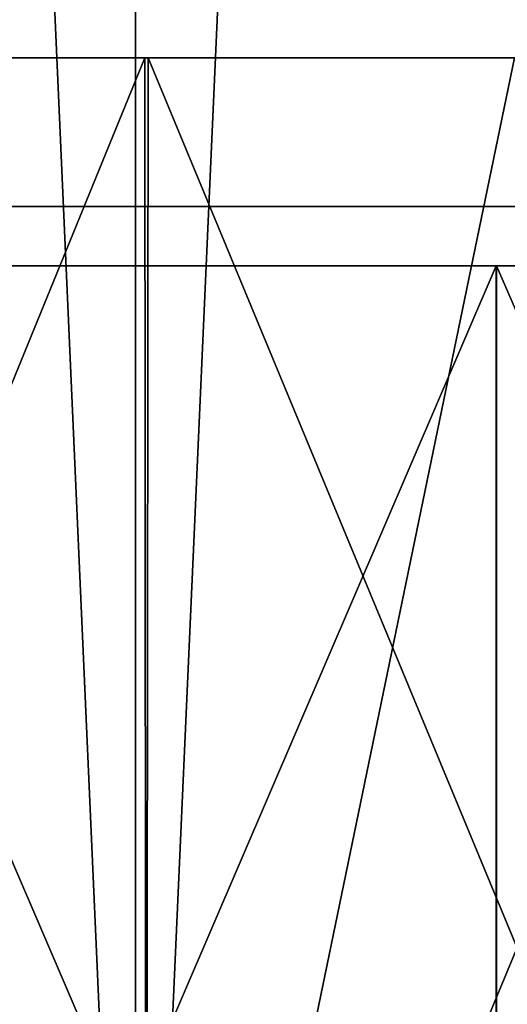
# Model space of a CAD drawing. Header units: millimetres. Extents: x -47 to 51, y -73 to 34.
# Tile 13 of 113: x -10.54 to -8.9, y -69.69 to -66.37. Entities that reach past the tile are written whole.
import ezdxf

# ---------------------------------------------------------------- set-up
doc = ezdxf.new("R2010")
doc.units = ezdxf.units.MM
doc.header["$LTSCALE"] = 65.185185
for name, color, linetype in [('154', 7, 'CONTINUOUS'), ('155', 7, 'CONTINUOUS'), ('159', 7, 'CONTINUOUS'), ('161', 7, 'CONTINUOUS'), ('162', 7, 'CONTINUOUS'), ('179', 7, 'CONTINUOUS'), ('180', 7, 'CONTINUOUS'), ('181', 7, 'CONTINUOUS'), ('182', 7, 'CONTINUOUS'), ('194', 7, 'CONTINUOUS'), ('195', 7, 'CONTINUOUS'), ('210', 7, 'CONTINUOUS'), ('211', 7, 'CONTINUOUS'), ('212', 7, 'CONTINUOUS')]:
    doc.layers.add(name, color=color, linetype=linetype)

msp = doc.modelspace()

# ---------------------------------------------------------------- linework, layer by layer
at = {"layer": '154', "linetype": 'Continuous'}
for points in [[(-12.5583, -66.5, -40.3404), (-10.105, -66.5, -41.0234), (-11.351, -66.5, 40.6965), (-12.5583, -66.5, -40.3404)], [(-11.351, -66.5, 40.6965), (-10.105, -66.5, -41.0234), (-10.1165, -66.5, 41.0206), (-11.351, -66.5, 40.6965)], [(-10.1165, -66.5, 41.0206), (-10.105, -66.5, -41.0234), (-8.8705, -66.5, 41.3078), (-10.1165, -66.5, 41.0206)], [(-10.105, -66.5, -41.0234), (-7.6079, -66.5, -41.5591), (-8.8705, -66.5, 41.3078), (-10.105, -66.5, -41.0234)]]:
    msp.add_3dface(points, dxfattribs=at)
at = {"layer": '155', "linetype": 'Continuous'}
for points in [[(-10.1111, -72.5, -41.0223), (-12.5583, -66.5, -40.3404), (-12.5695, -72.5, -40.337), (-10.1111, -72.5, -41.0223)], [(-10.105, -66.5, -41.0234), (-12.5583, -66.5, -40.3404), (-10.1111, -72.5, -41.0223), (-10.105, -66.5, -41.0234)], [(-7.6158, -72.5, -41.5579), (-10.105, -66.5, -41.0234), (-10.1111, -72.5, -41.0223), (-7.6158, -72.5, -41.5579)], [(-7.6079, -66.5, -41.5591), (-10.105, -66.5, -41.0234), (-7.6158, -72.5, -41.5579), (-7.6079, -66.5, -41.5591)]]:
    msp.add_3dface(points, dxfattribs=at)
at = {"layer": '159', "linetype": 'Continuous'}
for points in [[(-11.351, -66.5, 40.6965), (-10.1165, -66.5, 41.0206), (-12.5695, -72.5, 40.337), (-11.351, -66.5, 40.6965)], [(-10.1165, -66.5, 41.0206), (-10.1111, -72.5, 41.0223), (-12.5695, -72.5, 40.337), (-10.1165, -66.5, 41.0206)], [(-10.1165, -66.5, 41.0206), (-8.8705, -66.5, 41.3078), (-10.1111, -72.5, 41.0223), (-10.1165, -66.5, 41.0206)], [(-8.8705, -66.5, 41.3078), (-7.6166, -66.5, 41.5575), (-10.1111, -72.5, 41.0223), (-8.8705, -66.5, 41.3078)], [(-7.6166, -66.5, 41.5575), (-7.6158, -72.5, 41.5579), (-10.1111, -72.5, 41.0223), (-7.6166, -66.5, 41.5575)]]:
    msp.add_3dface(points, dxfattribs=at)
at = {"layer": '161', "linetype": 'Continuous'}
for points in [[(-12.6193, -72.5, 42.1515), (-10.1471, -72.5, 42.814), (-12.6193, -16.5, 42.1515), (-12.6193, -72.5, 42.1515)], [(-12.6193, -16.5, 42.1515), (-10.1471, -72.5, 42.814), (-10.1471, -16.5, 42.814), (-12.6193, -16.5, 42.1515)], [(-10.1471, -72.5, 42.814), (-7.6405, -72.5, 43.3315), (-10.1471, -16.5, 42.814), (-10.1471, -72.5, 42.814)], [(-10.1471, -16.5, 42.814), (-7.6405, -72.5, 43.3315), (-7.6405, -16.5, 43.3315), (-10.1471, -16.5, 42.814)]]:
    msp.add_3dface(points, dxfattribs=at)
at = {"layer": '162', "linetype": 'Continuous'}
for points in [[(-12.6193, -16.5, -42.1515), (-10.1471, -16.5, -42.814), (-12.6193, -72.5, -42.1515), (-12.6193, -16.5, -42.1515)], [(-12.6193, -72.5, -42.1515), (-10.1471, -16.5, -42.814), (-10.1471, -72.5, -42.814), (-12.6193, -72.5, -42.1515)], [(-10.1471, -16.5, -42.814), (-7.6405, -16.5, -43.3315), (-10.1471, -72.5, -42.814), (-10.1471, -16.5, -42.814)], [(-10.1471, -72.5, -42.814), (-7.6405, -16.5, -43.3315), (-7.6405, -72.5, -43.3315), (-10.1471, -72.5, -42.814)]]:
    msp.add_3dface(points, dxfattribs=at)
at = {"layer": '179', "linetype": 'Continuous'}
for points in [[(-9.888, -67, -30.434), (-11.9867, -67, -29.6702), (-11.9855, -67, 29.6707), (-9.888, -67, -30.434)], [(-9.8873, -67, 30.4342), (-9.888, -67, -30.434), (-11.9855, -67, 29.6707), (-9.8873, -67, 30.4342)], [(-7.7411, -67, -31.0495), (-9.888, -67, -30.434), (-7.7414, -67, 31.0495), (-7.7411, -67, -31.0495)], [(-7.7414, -67, 31.0495), (-9.888, -67, -30.434), (-9.8873, -67, 30.4342), (-7.7414, -67, 31.0495)]]:
    msp.add_3dface(points, dxfattribs=at)
at = {"layer": '180', "color": 252, "linetype": 'Continuous', "true_color": 0x969696}
for points in [[(-9.888, -67.2, 30.434), (-11.9867, -67.2, 29.6702), (-10.2888, -67.2, 37.2031), (-9.888, -67.2, 30.434)], [(-10.2888, -67.2, 37.2031), (-11.9867, -67.2, 29.6702), (-10.8388, -67.2, 37.0355), (-10.2888, -67.2, 37.2031)], [(-11.9855, -67.2, -29.6707), (-9.8873, -67.2, -30.4342), (-11.6857, -67.2, -35.5969), (-11.9855, -67.2, -29.6707)], [(-11.6857, -67.2, -35.5969), (-9.8873, -67.2, -30.4342), (-11.1935, -67.2, -35.7601), (-11.6857, -67.2, -35.5969)], [(-8.9325, -67.2, -40.7832), (-11.4263, -67.2, -40.156), (-9.4943, -67.2, -39.3719), (-8.9325, -67.2, -40.7832)], [(-9.4943, -67.2, -39.3719), (-11.4263, -67.2, -40.156), (-9.8645, -67.2, -39.2808), (-9.4943, -67.2, -39.3719)], [(-11.4263, -67.2, -40.156), (-10.5131, -67.2, -38.5986), (-9.8645, -67.2, -39.2808), (-11.4263, -67.2, -40.156)], [(-10.5131, -67.2, -38.5986), (-11.4263, -67.2, -40.156), (-10.5984, -67.2, -38.7063), (-10.5131, -67.2, -38.5986)], [(-11.4249, -67.2, 40.1564), (-8.9314, -67.2, 40.7835), (-11.3632, -67.2, 39.0087), (-11.4249, -67.2, 40.1564)], [(-11.3632, -67.2, 39.0087), (-8.9314, -67.2, 40.7835), (-11.2905, -67.2, 39.027), (-11.3632, -67.2, 39.0087)], [(-11.3129, -67.2, 38.3686), (-10.3913, -67.2, 38.6276), (-10.2888, -67.2, 37.2031), (-11.3129, -67.2, 38.3686)], [(-10.3913, -67.2, 38.6276), (-11.3129, -67.2, 38.3686), (-11.173, -67.2, 38.6412), (-10.3913, -67.2, 38.6276)], [(-11.2905, -67.2, 39.027), (-8.9314, -67.2, 40.7835), (-11.173, -67.2, 38.6412), (-11.2905, -67.2, 39.027)], [(-11.1935, -67.2, -35.7601), (-9.8873, -67.2, -30.4342), (-10.6812, -67.2, -35.9394), (-11.1935, -67.2, -35.7601)], [(-8.9314, -67.2, 40.7835), (-10.3913, -67.2, 38.6276), (-11.173, -67.2, 38.6412), (-8.9314, -67.2, 40.7835)], [(-10.6812, -67.2, -35.9394), (-9.8873, -67.2, -30.4342), (-10.4593, -67.2, -36.0294), (-10.6812, -67.2, -35.9394)], [(-10.4635, -67.2, -37.4813), (-10.5878, -67.2, -37.8466), (-10.4681, -67.2, -36.4051), (-10.4635, -67.2, -37.4813)], [(-10.4681, -67.2, -36.4051), (-10.5878, -67.2, -37.8466), (-10.562, -67.2, -36.3489), (-10.4681, -67.2, -36.4051)], [(-10.423, -67.2, -38.4452), (-9.8645, -67.2, -39.2808), (-10.5131, -67.2, -38.5986), (-10.423, -67.2, -38.4452)], [(-10.402, -67.2, -36.4587), (-10.4635, -67.2, -37.4813), (-10.4681, -67.2, -36.4051), (-10.402, -67.2, -36.4587)], [(-10.3786, -67.2, -37.1994), (-10.4635, -67.2, -37.4813), (-10.402, -67.2, -36.4587), (-10.3786, -67.2, -37.1994)], [(-10.4593, -67.2, -36.0294), (-9.8873, -67.2, -30.4342), (-10.2978, -67.2, -36.1145), (-10.4593, -67.2, -36.0294)], [(-10.2864, -67.2, -38.1385), (-9.8645, -67.2, -39.2808), (-10.423, -67.2, -38.4452), (-10.2864, -67.2, -38.1385)], [(-10.3554, -67.2, -36.5104), (-10.3786, -67.2, -37.1994), (-10.402, -67.2, -36.4587), (-10.3554, -67.2, -36.5104)], [(-10.3913, -67.2, 38.6276), (-8.9314, -67.2, 40.7835), (-9.8834, -67.2, 38.7606), (-10.3913, -67.2, 38.6276)], [(-10.3913, -67.2, 38.6276), (-9.8844, -67.2, 36.6929), (-10.2888, -67.2, 37.2031), (-10.3913, -67.2, 38.6276)], [(-10.3272, -67.2, -36.9978), (-10.3786, -67.2, -37.1994), (-10.3554, -67.2, -36.5104), (-10.3272, -67.2, -36.9978)], [(-10.3229, -67.2, -36.5611), (-10.3272, -67.2, -36.9978), (-10.3554, -67.2, -36.5104), (-10.3229, -67.2, -36.5611)], [(-10.2988, -67.2, -36.8514), (-10.3272, -67.2, -36.9978), (-10.3014, -67.2, -36.6122), (-10.2988, -67.2, -36.8514)], [(-10.3014, -67.2, -36.6122), (-10.3272, -67.2, -36.9978), (-10.3229, -67.2, -36.5611), (-10.3014, -67.2, -36.6122)], [(-10.2893, -67.2, -36.6653), (-10.2988, -67.2, -36.8514), (-10.3014, -67.2, -36.6122), (-10.2893, -67.2, -36.6653)], [(-10.287, -67.2, -36.7433), (-10.2988, -67.2, -36.8514), (-10.2893, -67.2, -36.6653), (-10.287, -67.2, -36.7433)], [(-10.2978, -67.2, -36.1145), (-9.8873, -67.2, -30.4342), (-10.1825, -67.2, -36.193), (-10.2978, -67.2, -36.1145)], [(-9.8844, -67.2, 36.6929), (-9.888, -67.2, 30.434), (-10.2888, -67.2, 37.2031), (-9.8844, -67.2, 36.6929)], [(-10.1524, -67.2, -37.7599), (-9.8645, -67.2, -39.2808), (-10.2864, -67.2, -38.1385), (-10.1524, -67.2, -37.7599)], [(-10.1825, -67.2, -36.193), (-9.8873, -67.2, -30.4342), (-10.0995, -67.2, -36.2659), (-10.1825, -67.2, -36.193)], [(-10.0238, -67.2, -37.3322), (-9.8645, -67.2, -39.2808), (-10.1524, -67.2, -37.7599), (-10.0238, -67.2, -37.3322)], [(-10.0995, -67.2, -36.2659), (-9.8873, -67.2, -30.4342), (-10.0392, -67.2, -36.3352), (-10.0995, -67.2, -36.2659)], [(-10.0392, -67.2, -36.3352), (-9.8873, -67.2, -30.4342), (-9.9957, -67.2, -36.4022), (-10.0392, -67.2, -36.3352)], [(-9.9522, -67.2, -37.0414), (-9.8645, -67.2, -39.2808), (-10.0238, -67.2, -37.3322), (-9.9522, -67.2, -37.0414)], [(-9.9957, -67.2, -36.4022), (-9.8873, -67.2, -30.4342), (-9.9589, -67.2, -36.4841), (-9.9957, -67.2, -36.4022)], [(-9.9589, -67.2, -36.4841), (-9.8873, -67.2, -30.4342), (-9.9323, -67.2, -36.5809), (-9.9589, -67.2, -36.4841)], [(-9.9204, -67.2, -36.8386), (-9.8645, -67.2, -39.2808), (-9.9522, -67.2, -37.0414), (-9.9204, -67.2, -36.8386)], [(-9.9323, -67.2, -36.5809), (-9.8873, -67.2, -30.4342), (-9.9181, -67.2, -36.697), (-9.9323, -67.2, -36.5809)], [(-9.9181, -67.2, -36.697), (-9.8645, -67.2, -39.2808), (-9.9204, -67.2, -36.8386), (-9.9181, -67.2, -36.697)], [(-9.8873, -67.2, -30.4342), (-9.8645, -67.2, -39.2808), (-9.9181, -67.2, -36.697), (-9.8873, -67.2, -30.4342)], [(-7.7411, -67.2, 31.0495), (-9.888, -67.2, 30.434), (-7.8687, -67.2, 37.7797), (-7.7411, -67.2, 31.0495)], [(-7.8687, -67.2, 37.7797), (-9.888, -67.2, 30.434), (-8.0875, -67.2, 37.7147), (-7.8687, -67.2, 37.7797)], [(-8.0875, -67.2, 37.7147), (-9.888, -67.2, 30.434), (-8.4031, -67.2, 37.6387), (-8.0875, -67.2, 37.7147)], [(-8.4031, -67.2, 37.6387), (-9.888, -67.2, 30.434), (-8.6162, -67.2, 37.5992), (-8.4031, -67.2, 37.6387)], [(-8.6162, -67.2, 37.5992), (-9.888, -67.2, 30.434), (-8.7764, -67.2, 37.5827), (-8.6162, -67.2, 37.5992)], [(-8.7764, -67.2, 37.5827), (-9.888, -67.2, 30.434), (-8.895, -67.2, 37.5831), (-8.7764, -67.2, 37.5827)], [(-8.895, -67.2, 37.5831), (-9.888, -67.2, 30.434), (-8.9812, -67.2, 37.5955), (-8.895, -67.2, 37.5831)], [(-8.9812, -67.2, 37.5955), (-9.888, -67.2, 30.434), (-9.0409, -67.2, 37.6156), (-8.9812, -67.2, 37.5955)], [(-9.0409, -67.2, 37.6156), (-9.888, -67.2, 30.434), (-9.0838, -67.2, 37.6404), (-9.0409, -67.2, 37.6156)], [(-9.0838, -67.2, 37.6404), (-9.888, -67.2, 30.434), (-9.1251, -67.2, 37.6752), (-9.0838, -67.2, 37.6404)], [(-9.1251, -67.2, 37.6752), (-9.888, -67.2, 30.434), (-9.1658, -67.2, 37.7235), (-9.1251, -67.2, 37.6752)], [(-9.1658, -67.2, 37.7235), (-9.888, -67.2, 30.434), (-9.2065, -67.2, 37.791), (-9.1658, -67.2, 37.7235)], [(-9.2065, -67.2, 37.791), (-9.888, -67.2, 30.434), (-9.2465, -67.2, 37.8864), (-9.2065, -67.2, 37.791)], [(-9.2465, -67.2, 37.8864), (-9.888, -67.2, 30.434), (-9.3765, -67.2, 36.8259), (-9.2465, -67.2, 37.8864)], [(-9.3765, -67.2, 36.8259), (-9.888, -67.2, 30.434), (-9.8844, -67.2, 36.6929), (-9.3765, -67.2, 36.8259)], [(-9.8873, -67.2, -30.4342), (-7.7414, -67.2, -31.0495), (-9.1475, -67.2, -36.3677), (-9.8873, -67.2, -30.4342)], [(-9.8873, -67.2, -30.4342), (-9.1475, -67.2, -36.3677), (-9.8645, -67.2, -39.2808), (-9.8873, -67.2, -30.4342)], [(-8.9314, -67.2, 40.7835), (-9.4704, -67.2, 38.8739), (-9.8834, -67.2, 38.7606), (-8.9314, -67.2, 40.7835)], [(-9.8834, -67.2, 38.7606), (-9.4704, -67.2, 38.8739), (-9.3765, -67.2, 36.8259), (-9.8834, -67.2, 38.7606)], [(-8.7773, -67.2, -36.4588), (-8.9325, -67.2, -40.7832), (-9.4943, -67.2, -39.3719), (-8.7773, -67.2, -36.4588)], [(-9.4704, -67.2, 38.8739), (-8.9314, -67.2, 40.7835), (-8.9657, -67.2, 38.9845), (-9.4704, -67.2, 38.8739)], [(-9.4704, -67.2, 38.8739), (-9.2832, -67.2, 38.0192), (-9.3765, -67.2, 36.8259), (-9.4704, -67.2, 38.8739)], [(-9.2832, -67.2, 38.0192), (-9.2465, -67.2, 37.8864), (-9.3765, -67.2, 36.8259), (-9.2832, -67.2, 38.0192)], [(-9.1475, -67.2, -36.3677), (-7.7414, -67.2, -31.0495), (-8.7773, -67.2, -36.4588), (-9.1475, -67.2, -36.3677)], [(-8.9657, -67.2, 38.9845), (-8.9314, -67.2, 40.7835), (-8.9304, -67.2, 38.8233), (-8.9657, -67.2, 38.9845)], [(-6.4049, -67.2, -41.2558), (-8.9325, -67.2, -40.7832), (-6.5903, -67.2, -39.973), (-6.4049, -67.2, -41.2558)], [(-6.5903, -67.2, -39.973), (-8.9325, -67.2, -40.7832), (-8.4483, -67.2, -36.8994), (-6.5903, -67.2, -39.973)], [(-8.4483, -67.2, -36.8994), (-8.9325, -67.2, -40.7832), (-8.7773, -67.2, -36.4588), (-8.4483, -67.2, -36.8994)], [(-8.9314, -67.2, 40.7835), (-6.4044, -67.2, 41.2559), (-8.8421, -67.2, 38.9504), (-8.9314, -67.2, 40.7835)], [(-8.9304, -67.2, 38.8233), (-8.9314, -67.2, 40.7835), (-8.9124, -67.2, 38.8651), (-8.9304, -67.2, 38.8233)], [(-8.9124, -67.2, 38.8651), (-8.9314, -67.2, 40.7835), (-8.8842, -67.2, 38.9069), (-8.9124, -67.2, 38.8651)], [(-8.8842, -67.2, 38.9069), (-8.9314, -67.2, 40.7835), (-8.8421, -67.2, 38.9504), (-8.8842, -67.2, 38.9069)]]:
    msp.add_3dface(points, dxfattribs=at)
at = {"layer": '181', "linetype": 'Continuous'}
for points in [[(-11.4263, -67.2, -40.156), (-8.9325, -67.2, -40.7832), (-11.4249, -73, -40.1564), (-11.4263, -67.2, -40.156)], [(-11.4249, -73, -40.1564), (-8.9325, -67.2, -40.7832), (-8.9314, -73, -40.7835), (-11.4249, -73, -40.1564)], [(-8.9325, -67.2, -40.7832), (-6.4049, -67.2, -41.2558), (-8.9314, -73, -40.7835), (-8.9325, -67.2, -40.7832)], [(-8.9314, -73, -40.7835), (-6.4049, -67.2, -41.2558), (-6.4044, -73, -41.2559), (-8.9314, -73, -40.7835)]]:
    msp.add_3dface(points, dxfattribs=at)
at = {"layer": '182', "linetype": 'Continuous'}
for points in [[(-8.9325, -73, 40.7832), (-11.4249, -67.2, 40.1564), (-11.4263, -73, 40.156), (-8.9325, -73, 40.7832)], [(-8.9314, -67.2, 40.7835), (-11.4249, -67.2, 40.1564), (-8.9325, -73, 40.7832), (-8.9314, -67.2, 40.7835)], [(-6.4049, -73, 41.2558), (-8.9314, -67.2, 40.7835), (-8.9325, -73, 40.7832), (-6.4049, -73, 41.2558)], [(-6.4044, -67.2, 41.2559), (-8.9314, -67.2, 40.7835), (-6.4049, -73, 41.2558), (-6.4044, -67.2, 41.2559)]]:
    msp.add_3dface(points, dxfattribs=at)
at = {"layer": '194', "linetype": 'Continuous'}
for points in [[(-9.1475, -67, -36.3677), (-8.7773, -67, -36.4588), (-9.8645, -67, -39.2808), (-9.1475, -67, -36.3677)], [(-9.8645, -67, -39.2808), (-8.7773, -67, -36.4588), (-9.4943, -67, -39.3719), (-9.8645, -67, -39.2808)]]:
    msp.add_3dface(points, dxfattribs=at)
at = {"layer": '195', "linetype": 'Continuous'}
for points in [[(-10.4584, -67, -36.0298), (-10.562, -67, -36.3489), (-10.6812, -67, -35.9394), (-10.4584, -67, -36.0298)], [(-10.5985, -67, -38.7065), (-10.5879, -67, -37.8469), (-10.5132, -67, -38.5987), (-10.5985, -67, -38.7065)], [(-10.5879, -67, -37.8469), (-10.4635, -67, -37.4813), (-10.5132, -67, -38.5987), (-10.5879, -67, -37.8469)], [(-10.4681, -67, -36.405), (-10.562, -67, -36.3489), (-10.4584, -67, -36.0298), (-10.4681, -67, -36.405)], [(-10.5132, -67, -38.5987), (-10.4635, -67, -37.4813), (-10.423, -67, -38.4452), (-10.5132, -67, -38.5987)], [(-10.4021, -67, -36.4586), (-10.4681, -67, -36.405), (-10.4584, -67, -36.0298), (-10.4021, -67, -36.4586)], [(-10.4635, -67, -37.4813), (-10.3785, -67, -37.199), (-10.423, -67, -38.4452), (-10.4635, -67, -37.4813)], [(-10.297, -67, -36.115), (-10.4021, -67, -36.4586), (-10.4584, -67, -36.0298), (-10.297, -67, -36.115)], [(-10.2986, -67, -36.8502), (-10.287, -67, -36.7425), (-10.423, -67, -38.4452), (-10.2986, -67, -36.8502)], [(-10.423, -67, -38.4452), (-10.287, -67, -36.7425), (-10.2867, -67, -38.1392), (-10.423, -67, -38.4452)], [(-10.3271, -67, -36.9971), (-10.2986, -67, -36.8502), (-10.423, -67, -38.4452), (-10.3271, -67, -36.9971)], [(-10.3785, -67, -37.199), (-10.3271, -67, -36.9971), (-10.423, -67, -38.4452), (-10.3785, -67, -37.199)], [(-10.3554, -67, -36.5103), (-10.4021, -67, -36.4586), (-10.297, -67, -36.115), (-10.3554, -67, -36.5103)], [(-10.3229, -67, -36.5611), (-10.3554, -67, -36.5103), (-10.297, -67, -36.115), (-10.3229, -67, -36.5611)], [(-10.3014, -67, -36.6122), (-10.3229, -67, -36.5611), (-10.297, -67, -36.115), (-10.3014, -67, -36.6122)], [(-10.2893, -67, -36.6653), (-10.3014, -67, -36.6122), (-10.297, -67, -36.115), (-10.2893, -67, -36.6653)], [(-10.1819, -67, -36.1935), (-10.2893, -67, -36.6653), (-10.297, -67, -36.115), (-10.1819, -67, -36.1935)], [(-10.287, -67, -36.7425), (-10.2893, -67, -36.6653), (-10.1819, -67, -36.1935), (-10.287, -67, -36.7425)], [(-10.2867, -67, -38.1392), (-10.287, -67, -36.7425), (-10.1819, -67, -36.1935), (-10.2867, -67, -38.1392)], [(-10.1524, -67, -37.7599), (-10.2867, -67, -38.1392), (-10.1819, -67, -36.1935), (-10.1524, -67, -37.7599)], [(-10.0992, -67, -36.2663), (-10.1524, -67, -37.7599), (-10.1819, -67, -36.1935), (-10.0992, -67, -36.2663)], [(-10.0239, -67, -37.3323), (-10.1524, -67, -37.7599), (-10.0391, -67, -36.3353), (-10.0239, -67, -37.3323)], [(-10.0391, -67, -36.3353), (-10.1524, -67, -37.7599), (-10.0992, -67, -36.2663), (-10.0391, -67, -36.3353)], [(-9.9957, -67, -36.4022), (-10.0239, -67, -37.3323), (-10.0391, -67, -36.3353), (-9.9957, -67, -36.4022)], [(-9.9522, -67, -37.0415), (-10.0239, -67, -37.3323), (-9.9589, -67, -36.4841), (-9.9522, -67, -37.0415)], [(-9.9589, -67, -36.4841), (-10.0239, -67, -37.3323), (-9.9957, -67, -36.4022), (-9.9589, -67, -36.4841)], [(-9.9323, -67, -36.5809), (-9.9522, -67, -37.0415), (-9.9589, -67, -36.4841), (-9.9323, -67, -36.5809)], [(-9.9204, -67, -36.8386), (-9.9522, -67, -37.0415), (-9.9323, -67, -36.5809), (-9.9204, -67, -36.8386)], [(-9.9181, -67, -36.697), (-9.9204, -67, -36.8386), (-9.9323, -67, -36.5809), (-9.9181, -67, -36.697)]]:
    msp.add_3dface(points, dxfattribs=at)
at = {"layer": '210', "linetype": 'Continuous'}
for points in [[(-9.4704, -67, 38.8739), (-8.9657, -67, 38.9845), (-9.2832, -67, 38.0192), (-9.4704, -67, 38.8739)], [(-9.2832, -67, 38.0192), (-8.9657, -67, 38.9845), (-9.2467, -67, 37.887), (-9.2832, -67, 38.0192)], [(-9.2467, -67, 37.887), (-8.9657, -67, 38.9845), (-9.2067, -67, 37.7914), (-9.2467, -67, 37.887)], [(-9.2067, -67, 37.7914), (-8.9657, -67, 38.9845), (-9.166, -67, 37.7238), (-9.2067, -67, 37.7914)], [(-9.166, -67, 37.7238), (-8.9657, -67, 38.9845), (-9.1253, -67, 37.6754), (-9.166, -67, 37.7238)], [(-9.1253, -67, 37.6754), (-8.9657, -67, 38.9845), (-9.0839, -67, 37.6404), (-9.1253, -67, 37.6754)], [(-9.0839, -67, 37.6404), (-8.9657, -67, 38.9845), (-9.0409, -67, 37.6156), (-9.0839, -67, 37.6404)], [(-9.0409, -67, 37.6156), (-8.9657, -67, 38.9845), (-8.9812, -67, 37.5955), (-9.0409, -67, 37.6156)], [(-8.9304, -67, 38.8233), (-8.9124, -67, 38.8651), (-8.9812, -67, 37.5955), (-8.9304, -67, 38.8233)], [(-8.9812, -67, 37.5955), (-8.9124, -67, 38.8651), (-8.895, -67, 37.5831), (-8.9812, -67, 37.5955)], [(-8.9657, -67, 38.9845), (-8.9304, -67, 38.8233), (-8.9812, -67, 37.5955), (-8.9657, -67, 38.9845)], [(-8.9124, -67, 38.8651), (-8.8842, -67, 38.9069), (-8.895, -67, 37.5831), (-8.9124, -67, 38.8651)]]:
    msp.add_3dface(points, dxfattribs=at)
at = {"layer": '211', "linetype": 'Continuous'}
for points in [[(-10.3913, -67, 38.6276), (-9.8834, -67, 38.7606), (-9.3765, -67, 36.8259), (-10.3913, -67, 38.6276)], [(-9.8844, -67, 36.6929), (-10.3913, -67, 38.6276), (-9.3765, -67, 36.8259), (-9.8844, -67, 36.6929)]]:
    msp.add_3dface(points, dxfattribs=at)
at = {"layer": '212', "linetype": 'Continuous'}
for points in [[(-11.509, -67, 38.3088), (-10.2888, -67, 37.2031), (-11.5447, -67, 37.9112), (-11.509, -67, 38.3088)], [(-11.5447, -67, 37.9112), (-10.2888, -67, 37.2031), (-10.8388, -67, 37.0355), (-11.5447, -67, 37.9112)], [(-11.3129, -67, 38.3686), (-10.2888, -67, 37.2031), (-11.509, -67, 38.3088), (-11.3129, -67, 38.3686)]]:
    msp.add_3dface(points, dxfattribs=at)

doc.saveas('drawing.dxf')
